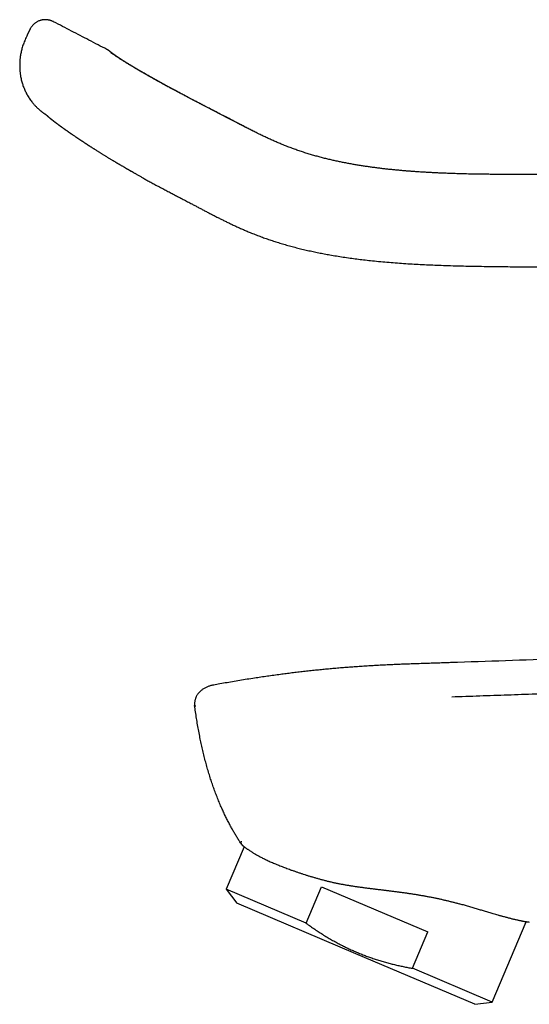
# Model space of a CAD drawing. Header units: millimetres. Extents: x 8 to 597, y 12 to 488.
# Tile 2 of 39: x 31 to 74, y 406 to 488. Entities that reach past the tile are written whole.
import ezdxf

# ---------------------------------------------------------------- set-up
doc = ezdxf.new("R2010")
doc.units = ezdxf.units.MM

msp = doc.modelspace()

# ---------------------------------------------------------------- linework, layer by layer
at = {"color": 7, "linetype": 'Continuous', "lineweight": 30}
for p, q in [((32.026, 487.034), (31.815, 486.58)), ((38.989, 484.989), (38.991, 484.988)), ((46.467, 480.738), (46.473, 480.735)), ((66.993, 434.459), (66.993, 434.457)), ((47.202, 432.574), (47.202, 432.574)), ((49.852, 419.162), (48.354, 415.634)), ((48.354, 415.634), (49.222, 414.481)), ((54.985, 412.819), (48.354, 415.634)), ((54.985, 412.819), (56.266, 415.836)), ((56.266, 415.836), (65.095, 412.089)), ((59.118, 410.28), (49.222, 414.481)), ((70.446, 406.256), (73.275, 412.921)), ((63.814, 409.071), (65.095, 412.089)), ((69.013, 406.08), (59.118, 410.28)), ((70.446, 406.256), (63.814, 409.071)), ((69.013, 406.08), (70.446, 406.256))]:
    msp.add_line(p, q, dxfattribs=at)
for points, knots in [([(33.985, 487.703), (33.957, 487.717), (33.9, 487.745), (33.812, 487.778), (33.725, 487.806), (33.638, 487.827), (33.547, 487.844), (33.452, 487.856), (33.356, 487.861), (33.265, 487.861), (33.184, 487.856), (33.113, 487.848), (33.05, 487.838), (32.993, 487.826), (32.939, 487.812), (32.868, 487.791), (32.781, 487.759), (32.683, 487.714), (32.591, 487.662), (32.505, 487.605), (32.423, 487.543), (32.348, 487.476), (32.279, 487.408), (32.218, 487.339), (32.162, 487.268), (32.112, 487.194), (32.065, 487.117), (32.038, 487.063), (32.025, 487.035)], [0, 0, 0, 0, 0.0413494, 0.0820569, 0.1218506, 0.1604945, 0.1977903, 0.2422676, 0.2841431, 0.3232387, 0.3594288, 0.3893165, 0.4167579, 0.4417206, 0.4653392, 0.4892641, 0.5369762, 0.5852303, 0.6295635, 0.6743114, 0.7191944, 0.7626828, 0.8044505, 0.8444443, 0.882747, 0.921203, 0.9602674, 1, 1, 1, 1]), ([(38.43, 485.392), (38.188, 485.517), (37.692, 485.775), (36.955, 486.158), (36.216, 486.542), (35.485, 486.922), (34.749, 487.305), (34.249, 487.566), (33.994, 487.699), (33.986, 487.703)], [0, 0, 0, 0, 0.163175, 0.334647, 0.497705, 0.662107, 0.827853, 0.994944, 1, 1, 1, 1]), ([(31.815, 486.58), (31.786, 486.516), (31.727, 486.389), (31.642, 486.201), (31.564, 486.016), (31.493, 485.834), (31.431, 485.655), (31.379, 485.478), (31.334, 485.304), (31.296, 485.134), (31.265, 484.969), (31.24, 484.808), (31.22, 484.651), (31.206, 484.5), (31.195, 484.353), (31.189, 484.213), (31.187, 484.08), (31.188, 483.952), (31.191, 483.83), (31.197, 483.714), (31.206, 483.603), (31.216, 483.497), (31.228, 483.394), (31.244, 483.273), (31.268, 483.129), (31.301, 482.962), (31.341, 482.792), (31.386, 482.627), (31.436, 482.469), (31.489, 482.317), (31.548, 482.164), (31.614, 482.01), (31.686, 481.854), (31.765, 481.702), (31.848, 481.552), (31.937, 481.405), (32.033, 481.259), (32.137, 481.115), (32.233, 480.989), (32.321, 480.883), (32.396, 480.797), (32.47, 480.716), (32.542, 480.64), (32.611, 480.572), (32.677, 480.509), (32.739, 480.451), (32.798, 480.399), (32.856, 480.349), (32.913, 480.302), (32.967, 480.259), (33.016, 480.221), (33.059, 480.189), (33.097, 480.161), (33.13, 480.137), (33.157, 480.118), (33.173, 480.107), (33.18, 480.103)], [0, 0, 0, 0, 0.029289, 0.057822, 0.085583, 0.112577, 0.13883, 0.164358, 0.189158, 0.213223, 0.236545, 0.259114, 0.280923, 0.301967, 0.322244, 0.341751, 0.360118, 0.377743, 0.394626, 0.410767, 0.426167, 0.440827, 0.45485, 0.468999, 0.491809, 0.515323, 0.53954, 0.56446, 0.586154, 0.608353, 0.631056, 0.654262, 0.677969, 0.702176, 0.725455, 0.749175, 0.773335, 0.797935, 0.822973, 0.839135, 0.855127, 0.870314, 0.884683, 0.898236, 0.910752, 0.922481, 0.933424, 0.943582, 0.954172, 0.963751, 0.972318, 0.979874, 0.98642, 0.991956, 0.996483, 1, 1, 1, 1]), ([(38.655, 485.247), (38.65, 485.25), (38.641, 485.258), (38.626, 485.269), (38.611, 485.28), (38.595, 485.291), (38.576, 485.304), (38.558, 485.316), (38.542, 485.326), (38.53, 485.334), (38.52, 485.34), (38.51, 485.346), (38.497, 485.354), (38.477, 485.366), (38.454, 485.379), (38.437, 485.388), (38.43, 485.391)], [0, 0, 0, 0, 0.08731, 0.167565, 0.241634, 0.310627, 0.397062, 0.478567, 0.547542, 0.59602, 0.634773, 0.66665, 0.720042, 0.802078, 0.912206, 1, 1, 1, 1]), ([(38.99, 484.99), (38.974, 485.002), (38.943, 485.026), (38.901, 485.058), (38.863, 485.087), (38.828, 485.114), (38.797, 485.138), (38.77, 485.159), (38.746, 485.177), (38.725, 485.193), (38.706, 485.207), (38.689, 485.22), (38.675, 485.231), (38.665, 485.239), (38.658, 485.244), (38.655, 485.247), (38.655, 485.246), (38.655, 485.246)], [0, 0, 0, 0, 0.071628, 0.142258, 0.211888, 0.280517, 0.348146, 0.413593, 0.478072, 0.541585, 0.604129, 0.677324, 0.749146, 0.819593, 0.888666, 0.956363, 1, 1, 1, 1]), ([(46.467, 480.738), (46.377, 480.785), (46.196, 480.878), (45.924, 481.019), (45.653, 481.16), (45.383, 481.3), (45.113, 481.441), (44.864, 481.572), (44.635, 481.693), (44.427, 481.804), (44.219, 481.915), (44.013, 482.025), (43.808, 482.135), (43.607, 482.244), (43.41, 482.351), (43.217, 482.456), (43.026, 482.561), (42.837, 482.665), (42.651, 482.768), (42.469, 482.87), (42.289, 482.97), (42.113, 483.07), (41.94, 483.167), (41.771, 483.263), (41.606, 483.358), (41.445, 483.451), (41.288, 483.541), (41.135, 483.63), (40.986, 483.717), (40.843, 483.802), (40.704, 483.884), (40.569, 483.964), (40.44, 484.042), (40.315, 484.117), (40.188, 484.194), (40.061, 484.272), (39.935, 484.35), (39.815, 484.425), (39.702, 484.496), (39.596, 484.563), (39.498, 484.626), (39.408, 484.684), (39.325, 484.739), (39.248, 484.79), (39.177, 484.838), (39.111, 484.882), (39.051, 484.924), (38.995, 484.963), (38.942, 485.001), (38.893, 485.037), (38.848, 485.071), (38.807, 485.101), (38.783, 485.12), (38.771, 485.129)], [0, 0, 0, 0, 0.023274, 0.046512, 0.069736, 0.092968, 0.116203, 0.139435, 0.157687, 0.175938, 0.194193, 0.212456, 0.23073, 0.249011, 0.266821, 0.284632, 0.302444, 0.320257, 0.338071, 0.355887, 0.37371, 0.391538, 0.409372, 0.427212, 0.445056, 0.462905, 0.480757, 0.498611, 0.516468, 0.534326, 0.552186, 0.570052, 0.587922, 0.605799, 0.623683, 0.644554, 0.665431, 0.686312, 0.707195, 0.728081, 0.748974, 0.769038, 0.789109, 0.809185, 0.829264, 0.849341, 0.869417, 0.889497, 0.911592, 0.933694, 0.955801, 0.977905, 1, 1, 1, 1]), ([(38.771, 485.129), (38.825, 485.1), (38.901, 485.059), (38.968, 485.004), (38.988, 484.988)], [0, 0, 0, 0, 0.704845, 1, 1, 1, 1]), ([(44.538, 481.748), (44.515, 481.761), (44.414, 481.814), (44.236, 481.909), (44.005, 482.032), (43.779, 482.154), (43.558, 482.273), (43.344, 482.39), (43.137, 482.504), (42.935, 482.614), (42.748, 482.718), (42.575, 482.814), (42.416, 482.903), (42.266, 482.987), (42.124, 483.067), (41.991, 483.142), (41.866, 483.213), (41.75, 483.279), (41.641, 483.342), (41.543, 483.398), (41.456, 483.448), (41.38, 483.492), (41.307, 483.534), (41.236, 483.575), (41.164, 483.617), (41.091, 483.66), (41.016, 483.704), (40.94, 483.749), (40.861, 483.795), (40.781, 483.843), (40.711, 483.885), (40.652, 483.92), (40.604, 483.949), (40.555, 483.978), (40.507, 484.007), (40.461, 484.034), (40.418, 484.06), (40.379, 484.084), (40.343, 484.105), (40.311, 484.125), (40.284, 484.141), (40.262, 484.155), (40.246, 484.165), (40.235, 484.172), (40.228, 484.176), (40.221, 484.18), (40.212, 484.186), (40.2, 484.193), (40.185, 484.202), (40.167, 484.213), (40.147, 484.225), (40.114, 484.246), (40.07, 484.273), (40.017, 484.306), (39.962, 484.34), (39.905, 484.375), (39.847, 484.411), (39.794, 484.445), (39.744, 484.476), (39.703, 484.503), (39.67, 484.524), (39.645, 484.54), (39.62, 484.556), (39.595, 484.572), (39.569, 484.589), (39.544, 484.605), (39.519, 484.621), (39.496, 484.636), (39.473, 484.651), (39.452, 484.666), (39.429, 484.68), (39.407, 484.695), (39.385, 484.71), (39.364, 484.724), (39.346, 484.736), (39.328, 484.748), (39.312, 484.759), (39.297, 484.769), (39.284, 484.778), (39.272, 484.787), (39.26, 484.795), (39.247, 484.803), (39.235, 484.812), (39.223, 484.82), (39.214, 484.827), (39.205, 484.833), (39.197, 484.838), (39.19, 484.844), (39.181, 484.85), (39.171, 484.856), (39.162, 484.863), (39.153, 484.87), (39.145, 484.875), (39.138, 484.88), (39.132, 484.884), (39.126, 484.889), (39.12, 484.893), (39.113, 484.898), (39.106, 484.903), (39.099, 484.909), (39.092, 484.913), (39.086, 484.918), (39.081, 484.922), (39.076, 484.925), (39.071, 484.929), (39.066, 484.933), (39.06, 484.937), (39.054, 484.941), (39.047, 484.946), (39.041, 484.951), (39.036, 484.955), (39.032, 484.958), (39.028, 484.961), (39.025, 484.963), (39.021, 484.966), (39.016, 484.97), (39.011, 484.974), (39.005, 484.978), (38.998, 484.983), (38.994, 484.987), (38.992, 484.988)], [0, 0, 0, 0, 0.007346, 0.03228, 0.057318, 0.081975, 0.106269, 0.130161, 0.153646, 0.176723, 0.199392, 0.219119, 0.238136, 0.256434, 0.274013, 0.290873, 0.306734, 0.321903, 0.33638, 0.350166, 0.361322, 0.371981, 0.382142, 0.391999, 0.402412, 0.413483, 0.424523, 0.436149, 0.448361, 0.461158, 0.474542, 0.482437, 0.490522, 0.498799, 0.507267, 0.515539, 0.523119, 0.530007, 0.536782, 0.542718, 0.547814, 0.552071, 0.555487, 0.557034, 0.558317, 0.559498, 0.561219, 0.563549, 0.566429, 0.569896, 0.57395, 0.578588, 0.59002, 0.601067, 0.61173, 0.625651, 0.638884, 0.651444, 0.663557, 0.67588, 0.682861, 0.689765, 0.696585, 0.703539, 0.71088, 0.718596, 0.726107, 0.733493, 0.740478, 0.747717, 0.75527, 0.763101, 0.771197, 0.778913, 0.786161, 0.792894, 0.799485, 0.806268, 0.811242, 0.816442, 0.821898, 0.82761, 0.833553, 0.839148, 0.844149, 0.848212, 0.851872, 0.855933, 0.860578, 0.865806, 0.871528, 0.876653, 0.881247, 0.885311, 0.888858, 0.892487, 0.896499, 0.900896, 0.905677, 0.910717, 0.91535, 0.919576, 0.923395, 0.926805, 0.930345, 0.934065, 0.938422, 0.943416, 0.948967, 0.954137, 0.958661, 0.962537, 0.965073, 0.968197, 0.971942, 0.976308, 0.981297, 0.986908, 0.993142, 1, 1, 1, 1]), ([(46.474, 480.738), (46.394, 480.779), (46.237, 480.86), (46.005, 480.981), (45.78, 481.097), (45.561, 481.211), (45.35, 481.321), (45.145, 481.428), (44.952, 481.529), (44.772, 481.625), (44.602, 481.714), (44.439, 481.801), (44.282, 481.885), (44.13, 481.966), (43.978, 482.047), (43.826, 482.129), (43.675, 482.21), (43.532, 482.288), (43.396, 482.362), (43.268, 482.432), (43.159, 482.492), (43.069, 482.541), (42.997, 482.581), (42.931, 482.617), (42.87, 482.651), (42.817, 482.68), (42.772, 482.705), (42.735, 482.726), (42.7, 482.745), (42.669, 482.762), (42.643, 482.777), (42.621, 482.789), (42.604, 482.798), (42.589, 482.807), (42.572, 482.816), (42.551, 482.828), (42.522, 482.844), (42.487, 482.864), (42.445, 482.887), (42.396, 482.914), (42.341, 482.946), (42.28, 482.979), (42.217, 483.015), (42.112, 483.074), (41.966, 483.157), (41.784, 483.26), (41.612, 483.359), (41.45, 483.452), (41.299, 483.54), (41.151, 483.626), (41.007, 483.71), (40.867, 483.793), (40.74, 483.868), (40.626, 483.936), (40.523, 483.998), (40.441, 484.047), (40.378, 484.085), (40.335, 484.111), (40.294, 484.136), (40.256, 484.16), (40.221, 484.181), (40.189, 484.2), (40.16, 484.218), (40.133, 484.235), (40.109, 484.25), (40.086, 484.264), (40.061, 484.279), (40.035, 484.295), (40.007, 484.312), (39.975, 484.332), (39.938, 484.355), (39.898, 484.38), (39.857, 484.406), (39.821, 484.429), (39.79, 484.448), (39.765, 484.464), (39.741, 484.479), (39.72, 484.493), (39.701, 484.505), (39.683, 484.517), (39.664, 484.529), (39.645, 484.541), (39.623, 484.555), (39.601, 484.569), (39.578, 484.584), (39.554, 484.6), (39.532, 484.614), (39.513, 484.626), (39.498, 484.636), (39.486, 484.644), (39.475, 484.651), (39.465, 484.658), (39.453, 484.666), (39.437, 484.676), (39.418, 484.689), (39.401, 484.701), (39.384, 484.711), (39.37, 484.721), (39.356, 484.731), (39.343, 484.739), (39.331, 484.747), (39.321, 484.754), (39.312, 484.76), (39.303, 484.767), (39.293, 484.773), (39.282, 484.781), (39.271, 484.788), (39.26, 484.796), (39.249, 484.803), (39.24, 484.81), (39.231, 484.816), (39.223, 484.822), (39.215, 484.827), (39.207, 484.832), (39.2, 484.838), (39.191, 484.844), (39.182, 484.85), (39.173, 484.857), (39.164, 484.863), (39.156, 484.868), (39.15, 484.873), (39.144, 484.878), (39.138, 484.882), (39.131, 484.887), (39.124, 484.892), (39.117, 484.897), (39.11, 484.902), (39.104, 484.907), (39.098, 484.911), (39.094, 484.914), (39.089, 484.917), (39.085, 484.921), (39.08, 484.924), (39.074, 484.928), (39.069, 484.933), (39.063, 484.937), (39.057, 484.941), (39.053, 484.945), (39.048, 484.948), (39.045, 484.951), (39.041, 484.953), (39.038, 484.956), (39.034, 484.959), (39.029, 484.962), (39.024, 484.966), (39.018, 484.971), (39.012, 484.976), (39.007, 484.979), (39.005, 484.981)], [0, 0, 0, 0, 0.020729, 0.040853, 0.060397, 0.07938, 0.097814, 0.115697, 0.133028, 0.148432, 0.163375, 0.17786, 0.19189, 0.205469, 0.218599, 0.232972, 0.246762, 0.259967, 0.272587, 0.284622, 0.296071, 0.303398, 0.310267, 0.316662, 0.322584, 0.328033, 0.331983, 0.335641, 0.339007, 0.342081, 0.344816, 0.34685, 0.34849, 0.349841, 0.35144, 0.353359, 0.356358, 0.359905, 0.364003, 0.369004, 0.374636, 0.380899, 0.387473, 0.394056, 0.413686, 0.43338, 0.453135, 0.470825, 0.488564, 0.50636, 0.524254, 0.542252, 0.560354, 0.57488, 0.589474, 0.604136, 0.611072, 0.617841, 0.624222, 0.630212, 0.635813, 0.641025, 0.645846, 0.650278, 0.65432, 0.658123, 0.662244, 0.666815, 0.671831, 0.677169, 0.684362, 0.691995, 0.699938, 0.708136, 0.71342, 0.718769, 0.723756, 0.728253, 0.73226, 0.736187, 0.740244, 0.744713, 0.749596, 0.754873, 0.760498, 0.766465, 0.772777, 0.777095, 0.780931, 0.784248, 0.787046, 0.789577, 0.79236, 0.797271, 0.802811, 0.808823, 0.813099, 0.817575, 0.822227, 0.826583, 0.830463, 0.833866, 0.836895, 0.839988, 0.843586, 0.847417, 0.851643, 0.85627, 0.860187, 0.864148, 0.867776, 0.871063, 0.874531, 0.877577, 0.880909, 0.884724, 0.889023, 0.89375, 0.898012, 0.901833, 0.905214, 0.908164, 0.911231, 0.914737, 0.918684, 0.923072, 0.927087, 0.93075, 0.934059, 0.937013, 0.939629, 0.942383, 0.945492, 0.948955, 0.952773, 0.956855, 0.960674, 0.964147, 0.967273, 0.970051, 0.97194, 0.974337, 0.97727, 0.98074, 0.984747, 0.989292, 0.994376, 1, 1, 1, 1]), ([(46.473, 480.738), (46.404, 480.774), (46.243, 480.857), (46.044, 480.96), (45.915, 481.027), (45.877, 481.047)], [0, 0, 0, 0, 0.349198, 0.808376, 1, 1, 1, 1]), ([(33.18, 480.102), (33.18, 480.102), (33.18, 480.102), (33.185, 480.099), (33.192, 480.094), (33.203, 480.086), (33.218, 480.076), (33.237, 480.063), (33.258, 480.048), (33.283, 480.032), (33.309, 480.013), (33.34, 479.992), (33.363, 479.976), (33.377, 479.967), (33.378, 479.966)], [0, 0, 0, 0, 0.077032, 0.165721, 0.256175, 0.348397, 0.442384, 0.538133, 0.63564, 0.722397, 0.810494, 0.899927, 0.990694, 1, 1, 1, 1]), ([(50.523, 478.636), (50.402, 478.698), (50.153, 478.825), (49.776, 479.02), (49.386, 479.223), (48.988, 479.432), (48.58, 479.644), (48.168, 479.859), (47.751, 480.076), (47.33, 480.294), (46.905, 480.513), (46.62, 480.66), (46.477, 480.734)], [0, 0, 0, 0, 0.089638, 0.183805, 0.279596, 0.378954, 0.47984, 0.581996, 0.685122, 0.789128, 0.894067, 1, 1, 1, 1]), ([(118.416, 474.898), (118.214, 474.898), (117.815, 474.899), (117.219, 474.901), (116.633, 474.902), (116.057, 474.903), (115.489, 474.905), (114.941, 474.906), (114.413, 474.907), (113.903, 474.908), (113.402, 474.91), (112.908, 474.911), (112.423, 474.912), (111.947, 474.913), (111.478, 474.914), (111.017, 474.915), (110.565, 474.916), (110.124, 474.917), (109.693, 474.919), (109.273, 474.92), (108.861, 474.921), (108.454, 474.922), (108.053, 474.922), (107.657, 474.923), (107.27, 474.924), (106.891, 474.925), (106.523, 474.926), (106.164, 474.927), (105.816, 474.928), (105.476, 474.929), (105.141, 474.93), (104.813, 474.93), (104.49, 474.931), (104.176, 474.932), (103.869, 474.933), (103.571, 474.933), (103.282, 474.934), (103.015, 474.935), (102.772, 474.935), (102.549, 474.936), (102.333, 474.937), (102.122, 474.937), (101.916, 474.938), (101.46, 474.939), (100.785, 474.94), (99.888, 474.943), (98.964, 474.945), (97.979, 474.947), (96.931, 474.95), (95.885, 474.953), (94.842, 474.955), (93.8, 474.958), (92.753, 474.961), (91.703, 474.964), (90.652, 474.966), (89.601, 474.969), (87.937, 474.973), (85.66, 474.98), (82.803, 474.987), (79.976, 474.995), (77.179, 474.997), (75.068, 474.999), (73.648, 475.001), (72.922, 475.002), (72.207, 475.004), (71.5, 475.007), (70.807, 475.011), (70.127, 475.017), (69.46, 475.026), (68.803, 475.037), (68.195, 475.051), (67.635, 475.065), (67.122, 475.082), (66.616, 475.1), (66.222, 475.116), (65.938, 475.129), (65.76, 475.138), (65.578, 475.147), (65.39, 475.156), (65.197, 475.167), (64.999, 475.178), (64.797, 475.19), (64.59, 475.203), (64.355, 475.218), (64.091, 475.236), (63.796, 475.258), (63.493, 475.281), (63.18, 475.307), (62.857, 475.335), (62.526, 475.365), (62.195, 475.397), (61.866, 475.432), (61.538, 475.468), (61.204, 475.506), (60.861, 475.549), (60.512, 475.594), (60.167, 475.642), (59.826, 475.692), (59.491, 475.744), (59.15, 475.8), (58.804, 475.86), (58.452, 475.924), (58.102, 475.992), (57.754, 476.063), (57.408, 476.137), (57.058, 476.216), (56.704, 476.301), (56.345, 476.391), (55.983, 476.487), (55.617, 476.59), (55.246, 476.699), (54.873, 476.815), (54.498, 476.938), (54.123, 477.068), (53.747, 477.205), (53.368, 477.349), (53.006, 477.494), (52.66, 477.638), (52.331, 477.78), (52, 477.928), (51.665, 478.081), (51.327, 478.241), (50.992, 478.403), (50.659, 478.567), (50.33, 478.733), (49.997, 478.905), (49.659, 479.079), (49.284, 479.273), (48.872, 479.487), (48.422, 479.721), (47.966, 479.959), (47.503, 480.2), (47.036, 480.443), (46.693, 480.621), (46.506, 480.718), (46.478, 480.733)], [0, 0, 0, 0, 0.008277, 0.016429, 0.024453, 0.032352, 0.040124, 0.047769, 0.054862, 0.061843, 0.068711, 0.075467, 0.08211, 0.088641, 0.09506, 0.101366, 0.10756, 0.113641, 0.119504, 0.125259, 0.130906, 0.136444, 0.141971, 0.147386, 0.152688, 0.157878, 0.162956, 0.167833, 0.172602, 0.177263, 0.181815, 0.186348, 0.190768, 0.195075, 0.19927, 0.203351, 0.20732, 0.211175, 0.214295, 0.217337, 0.220301, 0.223186, 0.225994, 0.228773, 0.241925, 0.253744, 0.265634, 0.279883, 0.294232, 0.308683, 0.322855, 0.337124, 0.351486, 0.365881, 0.380276, 0.394672, 0.409068, 0.44866, 0.488256, 0.526489, 0.564828, 0.603203, 0.613264, 0.623199, 0.633007, 0.642687, 0.652239, 0.661497, 0.670631, 0.679641, 0.688528, 0.695634, 0.70266, 0.709605, 0.716469, 0.718866, 0.721288, 0.723789, 0.726372, 0.729034, 0.731728, 0.734499, 0.737347, 0.740272, 0.744187, 0.748231, 0.752405, 0.756708, 0.761141, 0.765702, 0.770391, 0.774801, 0.779317, 0.783938, 0.788664, 0.793495, 0.798429, 0.802995, 0.807645, 0.812379, 0.817196, 0.822097, 0.827081, 0.831856, 0.836704, 0.841626, 0.846621, 0.851689, 0.856831, 0.862047, 0.867336, 0.872701, 0.878141, 0.883558, 0.889045, 0.894604, 0.900242, 0.905091, 0.910004, 0.914985, 0.920036, 0.925163, 0.93037, 0.935354, 0.940417, 0.94556, 0.950779, 0.956073, 0.962926, 0.969888, 0.976951, 0.984108, 0.991349, 0.998665, 1, 1, 1, 1]), ([(33.281, 480.053), (33.281, 480.053), (33.281, 480.053), (33.282, 480.052), (33.285, 480.05), (33.288, 480.047), (33.291, 480.044), (33.295, 480.041), (33.299, 480.037), (33.305, 480.032), (33.312, 480.026), (33.32, 480.018), (33.33, 480.009), (33.34, 480), (33.351, 479.99), (33.362, 479.98), (33.374, 479.969), (33.387, 479.958), (33.401, 479.945), (33.415, 479.933), (33.43, 479.92), (33.443, 479.908), (33.456, 479.896), (33.471, 479.884), (33.487, 479.869), (33.506, 479.853), (33.525, 479.836), (33.544, 479.819), (33.564, 479.802), (33.585, 479.784), (33.61, 479.763), (33.636, 479.741), (33.663, 479.719), (33.687, 479.699), (33.713, 479.678), (33.735, 479.66), (33.754, 479.645), (33.766, 479.635), (33.778, 479.625), (33.79, 479.615), (33.803, 479.605), (33.816, 479.594), (33.83, 479.583), (33.844, 479.572), (33.858, 479.561), (33.872, 479.55), (33.887, 479.538), (33.903, 479.525), (33.92, 479.512), (33.936, 479.5), (33.949, 479.49), (33.962, 479.48), (33.974, 479.47), (33.988, 479.46), (34.003, 479.448), (34.018, 479.436), (34.035, 479.424), (34.052, 479.411), (34.071, 479.396), (34.09, 479.382), (34.11, 479.367), (34.129, 479.352), (34.148, 479.338), (34.166, 479.324), (34.184, 479.31), (34.205, 479.295), (34.228, 479.277), (34.252, 479.259), (34.28, 479.238), (34.311, 479.216), (34.343, 479.192), (34.373, 479.169), (34.403, 479.147), (34.435, 479.124), (34.465, 479.101), (34.493, 479.081), (34.52, 479.061), (34.543, 479.044), (34.562, 479.031), (34.575, 479.021), (34.586, 479.013), (34.595, 479.006), (34.603, 479.001), (34.61, 478.995), (34.619, 478.989), (34.628, 478.983), (34.639, 478.975), (34.652, 478.965), (34.669, 478.953), (34.692, 478.937), (34.72, 478.916), (34.751, 478.894), (34.783, 478.871), (34.817, 478.846), (34.853, 478.821), (34.885, 478.798), (34.912, 478.778), (34.933, 478.764), (34.948, 478.753), (34.961, 478.744), (34.974, 478.735), (34.988, 478.725), (35.006, 478.712), (35.031, 478.695), (35.063, 478.672), (35.1, 478.646), (35.138, 478.619), (35.173, 478.594), (35.207, 478.57), (35.24, 478.548), (35.272, 478.525), (35.303, 478.504), (35.331, 478.484), (35.356, 478.467), (35.378, 478.452), (35.394, 478.441), (35.406, 478.433), (35.415, 478.426), (35.424, 478.42), (35.436, 478.412), (35.45, 478.402), (35.47, 478.388), (35.494, 478.372), (35.522, 478.353), (35.549, 478.334), (35.602, 478.298), (35.68, 478.244), (35.761, 478.189), (35.821, 478.149), (35.856, 478.124), (35.892, 478.1), (35.927, 478.077), (35.959, 478.055), (35.987, 478.036), (36.01, 478.021), (36.029, 478.008), (36.048, 477.996), (36.069, 477.981), (36.093, 477.965), (36.127, 477.943), (36.169, 477.914), (36.22, 477.88), (36.272, 477.846), (36.325, 477.811), (36.377, 477.776), (36.43, 477.741), (36.479, 477.709), (36.523, 477.68), (36.562, 477.654), (36.597, 477.632), (36.627, 477.611), (36.654, 477.594), (36.677, 477.579), (36.696, 477.566), (36.713, 477.555), (36.732, 477.543), (36.755, 477.528), (36.783, 477.51), (36.815, 477.489), (36.853, 477.464), (36.896, 477.436), (36.945, 477.405), (36.999, 477.37), (37.059, 477.331), (37.124, 477.289), (37.195, 477.244), (37.267, 477.198), (37.339, 477.152), (37.422, 477.099), (37.516, 477.04), (37.619, 476.975), (37.717, 476.913), (37.811, 476.855), (37.899, 476.799), (37.984, 476.747), (38.067, 476.695), (38.155, 476.64), (38.251, 476.582), (38.354, 476.518), (38.455, 476.457), (38.552, 476.397), (38.646, 476.34), (38.74, 476.283), (38.832, 476.228), (38.915, 476.178), (38.987, 476.135), (39.049, 476.098), (39.101, 476.067), (39.144, 476.041), (39.177, 476.022), (39.206, 476.005), (39.228, 475.992), (39.243, 475.983), (39.254, 475.976), (39.268, 475.968), (39.287, 475.957), (39.313, 475.941), (39.346, 475.922), (39.383, 475.9), (39.423, 475.876), (39.466, 475.851), (39.52, 475.82), (39.585, 475.781), (39.664, 475.735), (39.749, 475.686), (39.827, 475.64), (39.898, 475.599), (39.958, 475.564), (40.016, 475.531), (40.069, 475.5), (40.122, 475.47), (40.173, 475.44), (40.22, 475.413), (40.26, 475.39), (40.292, 475.372), (40.316, 475.358), (40.334, 475.347), (40.35, 475.339), (40.365, 475.33), (40.382, 475.32), (40.405, 475.307), (40.437, 475.289), (40.477, 475.266), (40.526, 475.237), (40.583, 475.205), (40.649, 475.167), (40.722, 475.125), (40.801, 475.08), (40.887, 475.03), (40.98, 474.977), (41.082, 474.919), (41.19, 474.857), (41.305, 474.791), (41.426, 474.721), (41.556, 474.648), (41.694, 474.57), (41.84, 474.488), (41.996, 474.401), (42.16, 474.312), (42.333, 474.219), (42.515, 474.122), (42.704, 474.022), (42.833, 473.954), (42.899, 473.92)], [0, 0, 0, 0, 0.000824, 0.004475, 0.008553, 0.012042, 0.015404, 0.018476, 0.021256, 0.023874, 0.027551, 0.031646, 0.035797, 0.039688, 0.043361, 0.047006, 0.050652, 0.054463, 0.058286, 0.062275, 0.065655, 0.06915, 0.072189, 0.074543, 0.07728, 0.080486, 0.083785, 0.087034, 0.089874, 0.093674, 0.097703, 0.102473, 0.107134, 0.111197, 0.115207, 0.120492, 0.122967, 0.124994, 0.127028, 0.129196, 0.131494, 0.133916, 0.136456, 0.139145, 0.141594, 0.143972, 0.146666, 0.14969, 0.152904, 0.155752, 0.158179, 0.160262, 0.162546, 0.165089, 0.167914, 0.17074, 0.173462, 0.176895, 0.180239, 0.183746, 0.187429, 0.191147, 0.1945, 0.197462, 0.200737, 0.204475, 0.208676, 0.213023, 0.217193, 0.223067, 0.228474, 0.233322, 0.238029, 0.243139, 0.248676, 0.252491, 0.256606, 0.261018, 0.263202, 0.265275, 0.267005, 0.268394, 0.26944, 0.270499, 0.271681, 0.273097, 0.274748, 0.276633, 0.278753, 0.282451, 0.286661, 0.29111, 0.295744, 0.300562, 0.305565, 0.310751, 0.314027, 0.316809, 0.318962, 0.320494, 0.322031, 0.32397, 0.32631, 0.329052, 0.333987, 0.338922, 0.343763, 0.348508, 0.352666, 0.356748, 0.360756, 0.364672, 0.368211, 0.371271, 0.37385, 0.375948, 0.377203, 0.378189, 0.379162, 0.380538, 0.382322, 0.384515, 0.387606, 0.390867, 0.394138, 0.397416, 0.409198, 0.420947, 0.424918, 0.428854, 0.432756, 0.436606, 0.440146, 0.443291, 0.445485, 0.447434, 0.449345, 0.451576, 0.454134, 0.45702, 0.462071, 0.467439, 0.472781, 0.478094, 0.483379, 0.488636, 0.493864, 0.49793, 0.501706, 0.505087, 0.508074, 0.510668, 0.512832, 0.514616, 0.516131, 0.517683, 0.519996, 0.522612, 0.525693, 0.529239, 0.53325, 0.537783, 0.542793, 0.548278, 0.55424, 0.560677, 0.567294, 0.573717, 0.579947, 0.589344, 0.598261, 0.6067, 0.614659, 0.62214, 0.629143, 0.635917, 0.643085, 0.651049, 0.659478, 0.668373, 0.675584, 0.683074, 0.690792, 0.698142, 0.704955, 0.71022, 0.715112, 0.71963, 0.722402, 0.725011, 0.727338, 0.729105, 0.730093, 0.730809, 0.731799, 0.733161, 0.73527, 0.737887, 0.74077, 0.743846, 0.747117, 0.750582, 0.756143, 0.762141, 0.768576, 0.775449, 0.779993, 0.784646, 0.78901, 0.793013, 0.796657, 0.800828, 0.804399, 0.807369, 0.809737, 0.811446, 0.81273, 0.813878, 0.814897, 0.816108, 0.817827, 0.820053, 0.823089, 0.826738, 0.831003, 0.835884, 0.841379, 0.847173, 0.853523, 0.86043, 0.867895, 0.875914, 0.884325, 0.893267, 0.902742, 0.91275, 0.923515, 0.93484, 0.946733, 0.959198, 0.972234, 0.985836, 1, 1, 1, 1]), ([(118.416, 474.899), (118.122, 474.899), (117.538, 474.901), (116.666, 474.903), (115.805, 474.905), (114.953, 474.907), (114.111, 474.909), (113.279, 474.911), (112.479, 474.913), (111.711, 474.914), (110.974, 474.916), (110.245, 474.918), (109.525, 474.92), (108.813, 474.921), (108.109, 474.923), (107.413, 474.925), (106.725, 474.926), (106.046, 474.928), (105.375, 474.93), (104.712, 474.931), (104.07, 474.933), (103.448, 474.935), (102.846, 474.936), (102.251, 474.938), (101.663, 474.939), (101.071, 474.941), (100.475, 474.942), (99.876, 474.944), (99.285, 474.945), (98.702, 474.947), (98.127, 474.948), (97.571, 474.949), (97.033, 474.95), (96.514, 474.952), (96.002, 474.953), (95.497, 474.954), (95, 474.955), (94.51, 474.956), (94.028, 474.958), (93.553, 474.959), (93.085, 474.96), (92.627, 474.961), (92.18, 474.963), (91.742, 474.964), (91.312, 474.965), (90.877, 474.966), (90.439, 474.967), (89.998, 474.969), (89.565, 474.97), (89.141, 474.971), (88.724, 474.972), (88.323, 474.973), (87.938, 474.975), (87.568, 474.976), (87.205, 474.977), (86.849, 474.978), (86.501, 474.978), (86.16, 474.979), (85.826, 474.98), (85.497, 474.981), (85.173, 474.982), (84.746, 474.983), (84.22, 474.984), (83.521, 474.986), (82.757, 474.988), (81.927, 474.99), (81.107, 474.993), (80.296, 474.995), (79.494, 474.997), (78.707, 475), (77.937, 475.002), (77.183, 475.004), (76.437, 475.004), (75.7, 475.004), (75.023, 475.004), (74.406, 475.003), (73.844, 475.003), (73.285, 475.003), (72.727, 475.004), (72.022, 475.005), (71.17, 475.009), (70.177, 475.017), (69.516, 475.026), (69.188, 475.031)], [0, 0, 0, 0, 0.017897, 0.035595, 0.053093, 0.070393, 0.087493, 0.104394, 0.121096, 0.136232, 0.151199, 0.166, 0.180633, 0.195099, 0.209398, 0.223529, 0.237493, 0.251289, 0.264919, 0.278381, 0.291676, 0.304057, 0.316291, 0.328376, 0.340313, 0.352101, 0.364443, 0.376618, 0.388628, 0.400471, 0.412148, 0.423658, 0.434357, 0.444908, 0.455309, 0.46556, 0.475661, 0.485612, 0.495413, 0.505063, 0.514562, 0.52391, 0.532945, 0.541835, 0.550581, 0.559184, 0.568312, 0.577272, 0.586066, 0.594694, 0.603154, 0.611449, 0.619117, 0.626638, 0.634011, 0.641236, 0.648313, 0.655242, 0.662023, 0.668663, 0.675254, 0.681818, 0.694636, 0.707351, 0.724388, 0.741236, 0.757896, 0.774374, 0.790674, 0.806798, 0.822296, 0.837621, 0.852771, 0.867741, 0.88253, 0.894021, 0.905398, 0.916741, 0.928088, 0.939439, 0.959713, 0.979992, 1, 1, 1, 1]), ([(42.898, 473.921), (43.014, 473.86), (43.247, 473.738), (43.598, 473.553), (43.954, 473.366), (44.314, 473.177), (44.678, 472.986), (45.047, 472.792), (45.381, 472.616), (45.68, 472.458), (45.945, 472.318), (46.214, 472.176), (46.488, 472.032), (46.768, 471.885), (47.053, 471.737), (47.345, 471.586), (47.633, 471.439), (47.917, 471.296), (48.197, 471.157), (48.484, 471.017), (48.778, 470.876), (49.078, 470.736), (49.384, 470.596), (49.697, 470.456), (50.017, 470.318), (50.366, 470.172), (50.743, 470.021), (51.147, 469.867), (51.554, 469.719), (51.963, 469.577), (52.377, 469.441), (52.805, 469.307), (53.25, 469.175), (53.711, 469.046), (54.174, 468.924), (54.639, 468.809), (55.104, 468.701), (55.568, 468.599), (56.031, 468.504), (56.495, 468.414), (56.991, 468.324), (57.517, 468.235), (58.075, 468.148), (58.636, 468.066), (59.198, 467.99), (59.763, 467.921), (60.369, 467.852), (61.015, 467.786), (61.703, 467.723), (62.394, 467.667), (63.089, 467.617), (63.783, 467.574), (64.477, 467.535), (65.169, 467.501), (65.865, 467.472), (66.613, 467.445), (67.415, 467.421), (68.269, 467.4), (69.128, 467.383), (69.992, 467.369), (70.861, 467.358), (71.719, 467.349), (72.564, 467.341), (73.398, 467.333), (74.238, 467.325), (75.084, 467.316), (75.937, 467.308), (76.797, 467.299), (77.666, 467.29), (78.543, 467.28), (79.43, 467.27), (80.319, 467.26), (81.212, 467.249), (82.107, 467.239), (83.009, 467.228), (83.925, 467.218), (84.855, 467.207), (85.797, 467.196), (86.748, 467.185), (87.707, 467.174), (88.667, 467.162), (89.63, 467.151), (90.595, 467.14), (91.567, 467.129), (92.554, 467.117), (93.555, 467.106), (94.571, 467.094), (95.595, 467.082), (96.627, 467.07), (97.667, 467.059), (98.715, 467.047), (99.416, 467.039), (99.768, 467.035)], [0, 0, 0, 0, 0.0067555, 0.013597, 0.0205254, 0.027542, 0.0346405, 0.0418108, 0.0490834, 0.0541609, 0.0593157, 0.0645591, 0.0698976, 0.0753369, 0.0808828, 0.0865414, 0.0923192, 0.0976029, 0.1029929, 0.1084945, 0.1141134, 0.1198555, 0.125621, 0.1315167, 0.1375356, 0.1436663, 0.1510751, 0.1585347, 0.1659873, 0.1734569, 0.1809501, 0.1884688, 0.1966845, 0.2049251, 0.2131766, 0.2214386, 0.2297102, 0.2378425, 0.2459819, 0.2541271, 0.2622763, 0.2719831, 0.2817103, 0.2914618, 0.3012393, 0.3110444, 0.3208787, 0.3327206, 0.3446094, 0.3565478, 0.368538, 0.3805826, 0.3924671, 0.4044068, 0.4163979, 0.4284407, 0.4430764, 0.4577904, 0.4725844, 0.4874598, 0.5024183, 0.5174616, 0.5317266, 0.5460802, 0.5605318, 0.5750913, 0.5897692, 0.6045767, 0.6195256, 0.6346282, 0.6498914, 0.6652987, 0.6805683, 0.6959728, 0.7115112, 0.7271821, 0.7432729, 0.7594982, 0.7758588, 0.7923566, 0.8089917, 0.8254632, 0.842067, 0.858803, 0.8756712, 0.89302, 0.9105063, 0.9281302, 0.9458915, 0.9637903, 0.9818265, 1, 1, 1, 1]), ([(118.949, 436.255), (117.01, 436.189), (113.13, 436.056), (107.311, 435.861), (101.492, 435.665), (95.672, 435.468), (90.269, 435.279), (85.282, 435.1), (80.71, 434.936), (76.138, 434.773), (71.566, 434.612), (68.517, 434.51), (66.993, 434.459)], [0, 0, 0, 0, 0.112, 0.224, 0.336, 0.448, 0.56, 0.648, 0.736, 0.824, 0.912, 1, 1, 1, 1]), ([(66.993, 434.458), (66.843, 434.453), (66.497, 434.441), (65.96, 434.424), (65.383, 434.406), (64.816, 434.387), (64.256, 434.368), (63.706, 434.349), (63.178, 434.329), (62.673, 434.309), (62.19, 434.288), (61.714, 434.266), (61.245, 434.243), (60.782, 434.218), (60.296, 434.19), (59.787, 434.158), (59.255, 434.123), (58.732, 434.085), (58.217, 434.045), (57.712, 434.004), (57.217, 433.96), (56.732, 433.916), (56.254, 433.87), (55.769, 433.82), (55.279, 433.768), (54.782, 433.713), (54.292, 433.657), (53.808, 433.599), (53.331, 433.539), (52.831, 433.474), (52.31, 433.404), (51.768, 433.328), (51.233, 433.251), (50.672, 433.166), (50.084, 433.074), (49.472, 432.975), (48.867, 432.873), (48.269, 432.769), (47.715, 432.67), (47.36, 432.603), (47.202, 432.574)], [0, 0, 0, 0, 0.022704, 0.052085, 0.081037, 0.109564, 0.137666, 0.165346, 0.192608, 0.217231, 0.241506, 0.265435, 0.289022, 0.312288, 0.335243, 0.362393, 0.389126, 0.41546, 0.441412, 0.466998, 0.491783, 0.516241, 0.540384, 0.564224, 0.589641, 0.61473, 0.639507, 0.663982, 0.68817, 0.712083, 0.739929, 0.767428, 0.794597, 0.821454, 0.853042, 0.884237, 0.915065, 0.945548, 0.97571, 1, 1, 1, 1]), ([(67.092, 431.625), (67.866, 431.652), (69.413, 431.706), (71.733, 431.787), (74.054, 431.868), (76.376, 431.949), (78.698, 432.03), (81.02, 432.111), (83.42, 432.194), (85.898, 432.281), (88.454, 432.37), (91.01, 432.459), (93.566, 432.548), (96.538, 432.651), (99.926, 432.769), (103.731, 432.902), (107.535, 433.034), (111.34, 433.167), (115.145, 433.3), (117.681, 433.388), (118.949, 433.433)], [0, 0, 0, 0, 0.0448, 0.089599, 0.134398, 0.179198, 0.223997, 0.268797, 0.313597, 0.362877, 0.412158, 0.461439, 0.510719, 0.559999, 0.633332, 0.706666, 0.779999, 0.853333, 0.926666, 1, 1, 1, 1]), ([(47.202, 432.574), (47.162, 432.566), (47.081, 432.549), (46.963, 432.516), (46.846, 432.477), (46.732, 432.431), (46.621, 432.378), (46.513, 432.319), (46.41, 432.253), (46.311, 432.181), (46.217, 432.102), (46.134, 432.022), (46.06, 431.941), (45.996, 431.861), (45.938, 431.777), (45.885, 431.689), (45.838, 431.598), (45.799, 431.504), (45.767, 431.407), (45.743, 431.308), (45.726, 431.207), (45.718, 431.105), (45.717, 431.003), (45.723, 430.935), (45.726, 430.901)], [0, 0, 0, 0, 0.050054, 0.10018, 0.150329, 0.200461, 0.250543, 0.300558, 0.350505, 0.400399, 0.450277, 0.500201, 0.54189, 0.583616, 0.625323, 0.666978, 0.708573, 0.750135, 0.791717, 0.833339, 0.874992, 0.916662, 0.958334, 1, 1, 1, 1]), ([(45.726, 430.901), (45.726, 430.898), (45.727, 430.893), (45.728, 430.887), (45.73, 430.883), (45.731, 430.88), (45.732, 430.878), (45.733, 430.877), (45.734, 430.876), (45.734, 430.876), (45.734, 430.876), (45.734, 430.876), (45.734, 430.876), (45.735, 430.876), (45.735, 430.876), (45.735, 430.875), (45.736, 430.875), (45.737, 430.875), (45.738, 430.875), (45.74, 430.875), (45.741, 430.875), (45.743, 430.875), (45.745, 430.875), (45.746, 430.875), (45.747, 430.875), (45.747, 430.875), (45.748, 430.875), (45.749, 430.875), (45.75, 430.875), (45.75, 430.875), (45.752, 430.875), (45.756, 430.875), (45.76, 430.876), (45.765, 430.876), (45.769, 430.876), (45.774, 430.877), (45.779, 430.877), (45.783, 430.877), (45.787, 430.878), (45.791, 430.878), (45.795, 430.878), (45.799, 430.878), (45.803, 430.878), (45.806, 430.879), (45.808, 430.879), (45.811, 430.879), (45.812, 430.879), (45.813, 430.879), (45.814, 430.879)], [0, 0, 0, 0, 0.041586, 0.085511, 0.131778, 0.163599, 0.196442, 0.226191, 0.229579, 0.232978, 0.236386, 0.239805, 0.243233, 0.246672, 0.25012, 0.263572, 0.279589, 0.29817, 0.319317, 0.34303, 0.367475, 0.394156, 0.423071, 0.432017, 0.441157, 0.450491, 0.460018, 0.46974, 0.479656, 0.489766, 0.50007, 0.549742, 0.596842, 0.641371, 0.683329, 0.722715, 0.758894, 0.792593, 0.823811, 0.852549, 0.882193, 0.908634, 0.931872, 0.951905, 0.968735, 0.98236, 0.992782, 1, 1, 1, 1]), ([(49.623, 419.362), (49.565, 419.452), (49.449, 419.631), (49.277, 419.902), (49.111, 420.176), (48.949, 420.452), (48.792, 420.732), (48.63, 421.03), (48.464, 421.348), (48.295, 421.687), (48.133, 422.028), (47.966, 422.394), (47.796, 422.785), (47.625, 423.202), (47.462, 423.621), (47.307, 424.044), (47.159, 424.47), (47.015, 424.911), (46.874, 425.368), (46.737, 425.84), (46.608, 426.314), (46.487, 426.79), (46.373, 427.268), (46.267, 427.748), (46.164, 428.246), (46.064, 428.761), (45.969, 429.294), (45.881, 429.828), (45.8, 430.364), (45.75, 430.722), (45.726, 430.901)], [0, 0, 0, 0, 0.02608, 0.05216, 0.078243, 0.104329, 0.130419, 0.156515, 0.187277, 0.218046, 0.248822, 0.279602, 0.31625, 0.3529, 0.389555, 0.426216, 0.462884, 0.499556, 0.539565, 0.579573, 0.619575, 0.659576, 0.699581, 0.739595, 0.77962, 0.823663, 0.867723, 0.911801, 0.955894, 1, 1, 1, 1]), ([(49.598, 419.624), (49.593, 419.611), (49.583, 419.588), (49.575, 419.554), (49.572, 419.523), (49.573, 419.494), (49.578, 419.467), (49.585, 419.442), (49.594, 419.42), (49.603, 419.399), (49.614, 419.381), (49.621, 419.369), (49.625, 419.363)], [0, 0, 0, 0, 0.131984, 0.256809, 0.37448, 0.485013, 0.588428, 0.684757, 0.774036, 0.856306, 0.931612, 1, 1, 1, 1]), ([(49.625, 419.363), (49.629, 419.357), (49.637, 419.345), (49.646, 419.333), (49.65, 419.326)], [0, 0, 0, 0, 0.4999748, 1, 1, 1, 1]), ([(49.65, 419.326), (49.65, 419.326), (49.651, 419.325), (49.659, 419.319), (49.671, 419.308), (49.691, 419.291), (49.72, 419.267), (49.755, 419.238), (49.798, 419.204), (49.847, 419.166), (49.901, 419.124), (49.961, 419.08), (50.026, 419.032), (50.098, 418.98), (50.174, 418.927), (50.254, 418.873), (50.336, 418.818), (50.425, 418.761), (50.521, 418.7), (50.625, 418.636), (50.736, 418.571), (50.851, 418.505), (50.97, 418.438), (51.094, 418.371), (51.227, 418.301), (51.369, 418.228), (51.521, 418.153), (51.68, 418.077), (51.843, 418.002), (52.01, 417.926), (52.182, 417.851), (52.359, 417.776), (52.539, 417.701), (52.721, 417.627), (52.905, 417.553), (53.095, 417.479), (53.291, 417.405), (53.493, 417.33), (53.704, 417.253), (53.926, 417.174), (54.158, 417.093), (54.395, 417.012), (54.632, 416.934), (54.869, 416.857), (55.105, 416.783), (55.346, 416.709), (55.591, 416.636), (55.84, 416.564), (56.093, 416.493), (56.35, 416.423), (56.524, 416.377), (56.611, 416.355)], [0, 0, 0, 0, 0.018822, 0.037648, 0.05647, 0.079291, 0.102125, 0.124963, 0.147798, 0.170619, 0.191663, 0.212718, 0.233776, 0.254831, 0.275875, 0.294982, 0.314091, 0.333197, 0.353326, 0.373461, 0.393595, 0.413724, 0.433181, 0.45264, 0.472096, 0.493029, 0.513968, 0.534907, 0.55584, 0.576133, 0.596433, 0.616732, 0.637026, 0.656399, 0.675776, 0.695149, 0.714838, 0.734529, 0.754217, 0.775439, 0.796668, 0.817897, 0.839119, 0.859105, 0.879091, 0.899197, 0.91931, 0.939423, 0.959529, 0.979764, 1, 1, 1, 1]), ([(56.611, 416.355), (56.7, 416.332), (56.876, 416.288), (57.146, 416.225), (57.418, 416.166), (57.689, 416.11), (57.959, 416.059), (58.226, 416.01), (58.497, 415.964), (58.772, 415.92), (59.049, 415.878), (59.336, 415.836), (59.631, 415.796), (59.936, 415.756), (60.241, 415.717), (60.537, 415.681), (60.824, 415.646), (61.102, 415.613), (61.384, 415.579), (61.672, 415.544), (61.964, 415.508), (62.256, 415.472), (62.544, 415.435), (62.828, 415.397), (63.108, 415.359), (63.393, 415.318), (63.684, 415.275), (63.98, 415.229), (64.274, 415.181), (64.56, 415.132), (64.838, 415.083), (65.107, 415.033), (65.376, 414.981), (65.643, 414.928), (65.909, 414.872), (66.172, 414.814), (66.432, 414.755), (66.689, 414.695), (66.944, 414.632), (67.197, 414.568), (67.448, 414.502), (67.612, 414.457), (67.694, 414.435)], [0, 0, 0, 0, 0.025187, 0.050384, 0.075581, 0.100769, 0.124824, 0.148883, 0.172939, 0.197411, 0.221886, 0.246358, 0.272794, 0.299239, 0.325684, 0.352121, 0.376064, 0.40001, 0.423954, 0.449169, 0.47439, 0.49961, 0.524825, 0.549159, 0.573496, 0.59783, 0.623945, 0.650067, 0.67619, 0.702304, 0.726716, 0.751132, 0.775544, 0.800335, 0.825142, 0.849956, 0.87477, 0.899576, 0.924367, 0.949577, 0.97479, 1, 1, 1, 1]), ([(73.532, 412.886), (73.531, 412.887), (73.53, 412.887), (73.52, 412.888), (73.503, 412.89), (73.48, 412.893), (73.45, 412.896), (73.415, 412.901), (73.373, 412.907), (73.326, 412.914), (73.273, 412.922), (73.214, 412.931), (73.15, 412.942), (73.086, 412.953), (73.025, 412.964), (72.968, 412.975), (72.908, 412.987), (72.834, 413.002), (72.743, 413.021), (72.632, 413.044), (72.515, 413.071), (72.39, 413.1), (72.259, 413.131), (72.129, 413.163), (72.002, 413.195), (71.878, 413.227), (71.75, 413.26), (71.618, 413.295), (71.481, 413.332), (71.355, 413.367), (71.241, 413.398), (71.142, 413.426), (71.04, 413.455), (70.908, 413.492), (70.742, 413.54), (70.55, 413.595), (70.363, 413.65), (70.18, 413.703), (69.994, 413.758), (69.813, 413.811), (69.639, 413.863), (69.473, 413.912), (69.303, 413.962), (69.13, 414.014), (68.953, 414.066), (68.772, 414.12), (68.587, 414.174), (68.406, 414.227), (68.227, 414.278), (68.051, 414.329), (67.873, 414.38), (67.753, 414.414), (67.692, 414.431)], [0, 0, 0, 0, 0.0220236, 0.0440503, 0.066074, 0.0882107, 0.1103505, 0.1324873, 0.1538242, 0.1751639, 0.1965009, 0.2179349, 0.2393716, 0.2608057, 0.2762242, 0.2916427, 0.307077, 0.3225114, 0.3466888, 0.3708701, 0.3950475, 0.4193619, 0.44368, 0.4679944, 0.4882324, 0.5084726, 0.5287107, 0.5490285, 0.5693485, 0.5896663, 0.6033995, 0.6171326, 0.6308768, 0.644621, 0.6699823, 0.695361, 0.7171492, 0.7389374, 0.7607697, 0.782602, 0.8009488, 0.8192956, 0.8376687, 0.8560418, 0.8747913, 0.8935408, 0.9123186, 0.9310963, 0.9483112, 0.9655261, 0.982763, 1, 1, 1, 1]), ([(54.985, 412.819), (55.105, 412.732), (55.344, 412.56), (55.708, 412.311), (56.074, 412.069), (56.442, 411.835), (56.814, 411.61), (57.189, 411.392), (57.556, 411.19), (57.915, 411.001), (58.267, 410.825), (58.622, 410.657), (58.98, 410.496), (59.34, 410.342), (59.704, 410.196), (60.072, 410.057), (60.442, 409.926), (60.816, 409.802), (61.194, 409.684), (61.575, 409.574), (61.952, 409.473), (62.324, 409.379), (62.693, 409.294), (63.064, 409.214), (63.438, 409.139), (63.689, 409.094), (63.814, 409.071)], [0, 0, 0, 0, 0.045746, 0.091275, 0.136584, 0.181678, 0.226568, 0.271271, 0.315809, 0.356514, 0.397125, 0.437668, 0.478169, 0.518655, 0.559155, 0.599694, 0.640301, 0.680999, 0.721812, 0.762761, 0.803863, 0.842769, 0.881833, 0.921059, 0.960449, 1, 1, 1, 1])]:
    msp.add_open_spline(points, degree=3, knots=knots, dxfattribs=at)

doc.saveas('drawing.dxf')
